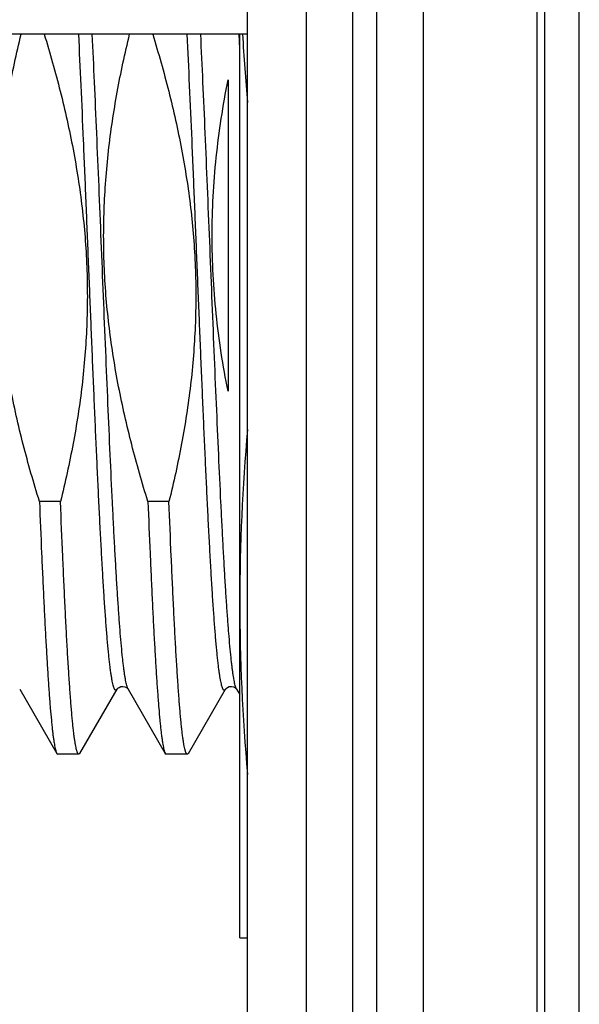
# Model space of a CAD drawing. Header units: inches. Extents: x 0 to 22, y 0 to 17.
# Tile 77 of 91: x 17.13 to 17.273, y 10.034 to 10.286. Entities that reach past the tile are written whole.
import ezdxf

# ---------------------------------------------------------------- set-up
doc = ezdxf.new("R2010")
doc.units = ezdxf.units.IN
doc.header["$LTSCALE"] = 1.21
doc.header["$MEASUREMENT"] = 0
doc.layers.get('0').update_dxf_attribs({"linetype": 'CONTINUOUS'})

msp = doc.modelspace()

# ---------------------------------------------------------------- linework, layer by layer
at = {"color": 7, "linetype": 'CONTINUOUS'}
for p, q in [((17.2032321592, 12.0913635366), (17.2032321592, 7.0256635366)), ((17.2332321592, 12.0913635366), (17.2332321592, 7.0261635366)), ((17.1882321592, 7.0323635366), (17.1882321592, 12.0773635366)), ((17.2642321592, 11.6713635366), (17.2642321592, 7.6713635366)), ((17.1882321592, 10.2822039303), (17.1148463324, 10.2822039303)), ((17.1862321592, 10.2784297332), (17.1860802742, 10.2822429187)), ((17.1862321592, 10.0508535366), (17.1862321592, 10.2822039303)), ((17.1832321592, 10.2705043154), (17.1832321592, 10.1907990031)), ((17.1403297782, 10.1625646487), (17.1349399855, 10.1625646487)), ((17.1681067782, 10.1625646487), (17.1627169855, 10.1625646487)), ((17.1298865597, 10.1145103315), (17.1393887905, 10.0980874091)), ((17.1453195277, 10.0980874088), (17.1548217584, 10.114510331)), ((17.1576542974, 10.1145256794), (17.1576633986, 10.1145106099)), ((17.1576635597, 10.1145103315), (17.1671657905, 10.0980874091)), ((17.1730965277, 10.0980874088), (17.1825987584, 10.114510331)), ((17.1854312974, 10.1145256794), (17.1854403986, 10.1145106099)), ((17.1854405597, 10.1145103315), (17.1862321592, 10.1131424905)), ((17.1393887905, 10.0980874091), (17.1396592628, 10.0978535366)), ((17.1450490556, 10.0978535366), (17.1396592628, 10.0978535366)), ((17.1453195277, 10.0980874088), (17.1450490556, 10.0978535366)), ((17.1671657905, 10.0980874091), (17.1674362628, 10.0978535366)), ((17.1728260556, 10.0978535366), (17.1674362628, 10.0978535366)), ((17.1730965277, 10.0980874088), (17.1728260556, 10.0978535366)), ((17.1862321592, 10.0508535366), (17.1882321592, 10.0508535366))]:
    msp.add_line(p, q, dxfattribs=at)
at = {"color": 9, "linetype": 'CONTINUOUS'}
for p, q in [((17.2152321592, 7.0261635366), (17.2152321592, 12.0913635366)), ((17.2212321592, 12.0913635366), (17.2212321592, 7.0261635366)), ((17.2624283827, 7.6618635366), (17.2624283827, 11.6808635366)), ((17.2731868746, 7.6713635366), (17.2731868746, 11.6713635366))]:
    msp.add_line(p, q, dxfattribs=at)
at = {"color": 7, "linetype": 'CONTINUOUS'}
for points in [[(17.1548216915, 10.1145102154), (17.1548774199, 10.1145923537), (17.1550263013, 10.114756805), (17.1553243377, 10.1149816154), (17.1557852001, 10.1151786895), (17.1563074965, 10.1152401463), (17.1568180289, 10.1151420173), (17.1572346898, 10.1149349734), (17.1574959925, 10.1147206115), (17.157624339, 10.1145701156), (17.1576542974, 10.1145256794)], [(17.1825986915, 10.1145102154), (17.1826544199, 10.1145923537), (17.1828033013, 10.114756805), (17.1831013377, 10.1149816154), (17.1835622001, 10.1151786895), (17.1840844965, 10.1152401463), (17.1845950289, 10.1151420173), (17.1850116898, 10.1149349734), (17.1852729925, 10.1147206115), (17.185401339, 10.1145701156), (17.1854312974, 10.1145256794)]]:
    msp.add_lwpolyline(points, dxfattribs=at)
for centre, radius, start, end in [((17.7171836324, 10.3112811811), 0.5310163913, 183.1390230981, 185.0310086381), ((17.6877426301, 10.1364228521), 0.5015121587, 174.9015226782, 179.9507958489), ((17.687744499, 10.1372842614), 0.501514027, 180.0492085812, 185.0986914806)]:
    msp.add_arc(centre, radius, start, end, dxfattribs=at)
for points, knots in [([(17.1349399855, 10.1625646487), (17.133444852, 10.1673963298), (17.1306647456, 10.1771265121), (17.1278509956, 10.1894621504), (17.1260841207, 10.1994240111), (17.1250210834, 10.2069379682), (17.1242381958, 10.2144863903), (17.1237492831, 10.2220596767), (17.123562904, 10.2296464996), (17.1236814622, 10.2372346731), (17.1241010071, 10.2448120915), (17.124811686, 10.2523675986), (17.1257988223, 10.259891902), (17.1274590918, 10.2698718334), (17.1290616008, 10.2772931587), (17.1302601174, 10.2822066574)], [0, 0, 0, 0, 0.1249959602, 0.2499869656, 0.3124892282, 0.3749913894, 0.437493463, 0.4999954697, 0.5624974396, 0.6249994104, 0.6875014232, 0.7500035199, 0.8125057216, 0.8750080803, 1, 1, 1, 1]), ([(17.1361678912, 10.2822068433), (17.1376491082, 10.2773715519), (17.140398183, 10.2676337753), (17.1431640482, 10.2552887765), (17.1448872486, 10.2453205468), (17.1459151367, 10.237802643), (17.1466609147, 10.2302514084), (17.1471113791, 10.2226766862), (17.1472587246, 10.2150899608), (17.1471013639, 10.2075034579), (17.1466440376, 10.1999292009), (17.1458972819, 10.1923781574), (17.1448762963, 10.1848593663), (17.1431743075, 10.1748877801), (17.1415446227, 10.1674734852), (17.1403297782, 10.1625646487)], [0, 0, 0, 0, 0.1249958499, 0.2499865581, 0.3124888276, 0.3749909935, 0.4374930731, 0.4999950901, 0.5624970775, 0.6249990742, 0.6875011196, 0.7500032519, 0.8125054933, 0.875007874, 1, 1, 1, 1]), ([(17.1627169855, 10.1625646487), (17.161221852, 10.1673963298), (17.1584417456, 10.1771265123), (17.1556279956, 10.1894621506), (17.1538611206, 10.1994240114), (17.1527980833, 10.2069379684), (17.1520151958, 10.2144863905), (17.1515262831, 10.222059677), (17.151339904, 10.2296464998), (17.1514584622, 10.2372346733), (17.1518780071, 10.2448120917), (17.152588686, 10.2523675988), (17.1535758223, 10.2598919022), (17.1552360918, 10.2698718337), (17.1568386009, 10.2772931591), (17.1580371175, 10.2822066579)], [0, 0, 0, 0, 0.124995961, 0.2499869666, 0.3124892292, 0.3749913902, 0.4374934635, 0.4999954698, 0.5624974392, 0.6249994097, 0.6875014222, 0.7500035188, 0.8125057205, 0.8750080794, 1, 1, 1, 1]), ([(17.1639448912, 10.2822068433), (17.1654261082, 10.2773715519), (17.168175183, 10.2676337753), (17.1709410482, 10.2552887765), (17.1726642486, 10.2453205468), (17.1736921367, 10.237802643), (17.1744379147, 10.2302514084), (17.1748883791, 10.2226766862), (17.1750357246, 10.2150899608), (17.1748783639, 10.2075034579), (17.1744210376, 10.1999292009), (17.1736742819, 10.1923781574), (17.1726532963, 10.1848593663), (17.1709513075, 10.1748877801), (17.1693216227, 10.1674734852), (17.1681067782, 10.1625646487)], [0, 0, 0, 0, 0.1249958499, 0.2499865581, 0.3124888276, 0.3749909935, 0.4374930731, 0.4999950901, 0.5624970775, 0.6249990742, 0.6875011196, 0.7500032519, 0.8125054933, 0.875007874, 1, 1, 1, 1]), ([(17.1832321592, 10.1907990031), (17.1825783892, 10.1940778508), (17.1814097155, 10.2006643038), (17.1801210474, 10.2106151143), (17.1793353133, 10.2206188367), (17.1790770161, 10.2306502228), (17.179352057, 10.2406811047), (17.1801471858, 10.2506839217), (17.1814322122, 10.2606350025), (17.1825877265, 10.2672236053), (17.1832321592, 10.2705043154)], [0, 0, 0, 0, 0.1250013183, 0.2500011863, 0.3750004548, 0.4999993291, 0.6249983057, 0.749997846, 0.8749981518, 1, 1, 1, 1]), ([(17.1349399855, 10.1625646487), (17.1351184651, 10.1581438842), (17.1353889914, 10.151653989), (17.1357669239, 10.1432007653), (17.1360440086, 10.1373166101), (17.1363209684, 10.1317706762), (17.136597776, 10.1265849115), (17.1368743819, 10.1217798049), (17.137150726, 10.1173743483), (17.1374266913, 10.1133859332), (17.1377021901, 10.109830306), (17.1379393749, 10.1071449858), (17.1381315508, 10.1052238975), (17.1382699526, 10.1039560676), (17.1384082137, 10.1028057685), (17.1385463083, 10.1017741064), (17.1386841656, 10.1008620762), (17.1388216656, 10.1000704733), (17.1389587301, 10.0994000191), (17.1390780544, 10.098918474), (17.1391757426, 10.0985953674), (17.1392446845, 10.0983977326), (17.1393134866, 10.0982306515), (17.1393633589, 10.098131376), (17.1393887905, 10.098087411)], [0, 0, 0, 0, 0.2051315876, 0.3011584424, 0.3923170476, 0.4782469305, 0.5586105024, 0.6330918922, 0.7013992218, 0.7632657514, 0.8184514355, 0.8667445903, 0.8882488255, 0.9079644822, 0.9258745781, 0.9419639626, 0.9562212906, 0.9686379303, 0.9792109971, 0.987944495, 0.9916267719, 0.9948579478, 0.9976451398, 1, 1, 1, 1]), ([(17.1450490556, 10.0978535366), (17.1450366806, 10.0978535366), (17.1450111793, 10.0978566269), (17.144973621, 10.0978702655), (17.1449363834, 10.0978926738), (17.1448840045, 10.0979366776), (17.1448197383, 10.0980160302), (17.1447470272, 10.0981394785), (17.1446741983, 10.0982969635), (17.1446012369, 10.0984886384), (17.1445281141, 10.0987146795), (17.14442452, 10.0990833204), (17.1442979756, 10.0996312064), (17.1441525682, 10.1003925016), (17.1440067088, 10.1012897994), (17.1438604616, 10.1023221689), (17.1437139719, 10.1034885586), (17.143567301, 10.104787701), (17.1434204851, 10.1062181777), (17.1432167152, 10.1083827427), (17.1429652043, 10.1114041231), (17.1426729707, 10.115399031), (17.1423802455, 10.1198719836), (17.142087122, 10.1248031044), (17.1417937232, 10.1301704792), (17.1415001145, 10.1359502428), (17.1412063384, 10.1421166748), (17.1408049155, 10.1510306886), (17.1405186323, 10.15788692), (17.1403297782, 10.1625646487)], [0, 0, 0, 0, 0.0005704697, 0.0011714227, 0.0018290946, 0.002563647, 0.0043150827, 0.0065008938, 0.0091571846, 0.0123033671, 0.0159505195, 0.0201053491, 0.0299522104, 0.0418599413, 0.0558298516, 0.0718550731, 0.089923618, 0.1100194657, 0.1321230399, 0.1562121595, 0.210243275, 0.2718825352, 0.340862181, 0.4168798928, 0.4996008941, 0.5886596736, 0.6836623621, 0.7841872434, 1, 1, 1, 1]), ([(17.1627169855, 10.1625646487), (17.1628954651, 10.1581438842), (17.1631659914, 10.151653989), (17.1635439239, 10.1432007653), (17.1638210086, 10.1373166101), (17.1640979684, 10.1317706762), (17.164374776, 10.1265849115), (17.1646513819, 10.1217798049), (17.164927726, 10.1173743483), (17.1652036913, 10.1133859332), (17.1654791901, 10.109830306), (17.1657163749, 10.1071449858), (17.1659085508, 10.1052238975), (17.1660469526, 10.1039560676), (17.1661852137, 10.1028057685), (17.1663233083, 10.1017741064), (17.1664611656, 10.1008620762), (17.1665986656, 10.1000704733), (17.1667357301, 10.0994000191), (17.1668550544, 10.098918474), (17.1669527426, 10.0985953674), (17.1670216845, 10.0983977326), (17.1670904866, 10.0982306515), (17.1671403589, 10.098131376), (17.1671657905, 10.098087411)], [0, 0, 0, 0, 0.2051315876, 0.3011584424, 0.3923170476, 0.4782469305, 0.5586105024, 0.6330918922, 0.7013992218, 0.7632657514, 0.8184514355, 0.8667445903, 0.8882488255, 0.9079644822, 0.9258745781, 0.9419639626, 0.9562212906, 0.9686379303, 0.9792109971, 0.987944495, 0.9916267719, 0.9948579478, 0.9976451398, 1, 1, 1, 1]), ([(17.1728260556, 10.0978535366), (17.1728136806, 10.0978535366), (17.1727881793, 10.0978566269), (17.172750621, 10.0978702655), (17.1727133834, 10.0978926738), (17.1726610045, 10.0979366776), (17.1725967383, 10.0980160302), (17.1725240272, 10.0981394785), (17.1724511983, 10.0982969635), (17.1723782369, 10.0984886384), (17.1723051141, 10.0987146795), (17.17220152, 10.0990833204), (17.1720749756, 10.0996312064), (17.1719295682, 10.1003925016), (17.1717837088, 10.1012897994), (17.1716374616, 10.1023221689), (17.1714909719, 10.1034885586), (17.171344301, 10.104787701), (17.1711974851, 10.1062181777), (17.1709937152, 10.1083827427), (17.1707422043, 10.1114041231), (17.1704499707, 10.115399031), (17.1701572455, 10.1198719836), (17.169864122, 10.1248031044), (17.1695707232, 10.1301704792), (17.1692771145, 10.1359502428), (17.1689833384, 10.1421166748), (17.1685819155, 10.1510306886), (17.1682956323, 10.15788692), (17.1681067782, 10.1625646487)], [0, 0, 0, 0, 0.0005704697, 0.0011714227, 0.0018290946, 0.002563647, 0.0043150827, 0.0065008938, 0.0091571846, 0.0123033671, 0.0159505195, 0.0201053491, 0.0299522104, 0.0418599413, 0.0558298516, 0.0718550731, 0.089923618, 0.1100194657, 0.1321230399, 0.1562121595, 0.210243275, 0.2718825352, 0.340862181, 0.4168798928, 0.4996008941, 0.5886596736, 0.6836623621, 0.7841872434, 1, 1, 1, 1])]:
    msp.add_open_spline(points, degree=3, knots=knots, dxfattribs=at)
at = {"color": 9, "linetype": 'CONTINUOUS'}
for points, knots in [([(17.1548216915, 10.1145102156), (17.1547984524, 10.1144700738), (17.1547527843, 10.1143990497), (17.1546765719, 10.1143124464), (17.1546084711, 10.1142643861), (17.1545543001, 10.1142453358), (17.154515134, 10.1142400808), (17.1544759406, 10.1142433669), (17.1544218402, 10.1142596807), (17.1543535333, 10.1143044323), (17.1542771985, 10.114387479), (17.1542012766, 10.114501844), (17.1541254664, 10.1146480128), (17.1540495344, 10.1148262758), (17.153973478, 10.1150367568), (17.1538657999, 10.1153801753), (17.1537342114, 10.1158914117), (17.1535830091, 10.1166025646), (17.153431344, 10.1174412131), (17.1532792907, 10.1184064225), (17.1531269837, 10.119497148), (17.1529744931, 10.1207121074), (17.1528218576, 10.1220498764), (17.1526691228, 10.123508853), (17.1525162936, 10.1250873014), (17.1523056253, 10.1274246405), (17.1520448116, 10.1306299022), (17.1517404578, 10.1348056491), (17.1514357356, 10.1394048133), (17.1511307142, 10.1444052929), (17.150825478, 10.1497830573), (17.150520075, 10.1555122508), (17.1502145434, 10.1615653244), (17.149908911, 10.1679131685), (17.1496031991, 10.1745252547), (17.1492974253, 10.1813697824), (17.1489916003, 10.1884138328), (17.1485804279, 10.1981061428), (17.1480703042, 10.2104602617), (17.147462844, 10.2254044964), (17.1468554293, 10.2402997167), (17.1462482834, 10.2548597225), (17.14564166, 10.2688047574), (17.1452215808, 10.2778644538), (17.1450085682, 10.2822460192)], [0, 0, 0, 0, 0.0008236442, 0.0014946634, 0.0020392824, 0.0022792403, 0.0025080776, 0.0027357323, 0.0029722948, 0.0035049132, 0.0041596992, 0.0049648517, 0.0059354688, 0.007079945, 0.0084031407, 0.0099080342, 0.0134693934, 0.0177717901, 0.0228164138, 0.0286011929, 0.035121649, 0.0423718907, 0.0503443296, 0.0590305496, 0.0684206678, 0.0785041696, 0.1007034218, 0.1255245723, 0.1528503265, 0.1825508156, 0.2144844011, 0.2484984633, 0.2844302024, 0.3221074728, 0.361349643, 0.401968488, 0.4437691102, 0.4865508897, 0.5742326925, 0.663332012, 0.7521395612, 0.8389516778, 0.9221032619, 1, 1, 1, 1]), ([(17.1576633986, 10.1145106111), (17.1576373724, 10.1145555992), (17.157586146, 10.1146560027), (17.1575149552, 10.1148235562), (17.1574436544, 10.1150194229), (17.1573430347, 10.1153356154), (17.1572198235, 10.1158028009), (17.157078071, 10.1164492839), (17.1569359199, 10.1172077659), (17.1567934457, 10.1180775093), (17.1566507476, 10.1190576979), (17.1565078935, 10.120147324), (17.1563649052, 10.121345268), (17.1561665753, 10.1231546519), (17.1559216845, 10.125677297), (17.1556370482, 10.129010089), (17.1553519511, 10.1327387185), (17.1550664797, 10.1368474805), (17.1547807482, 10.1413190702), (17.1544948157, 10.1461346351), (17.1542087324, 10.1512738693), (17.1539225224, 10.1567150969), (17.1535326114, 10.1645061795), (17.1530497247, 10.1748183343), (17.1524809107, 10.1877570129), (17.151911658, 10.2012873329), (17.1513421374, 10.2151812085), (17.1507725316, 10.2292044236), (17.1502029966, 10.2431205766), (17.1496337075, 10.2566950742), (17.1490648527, 10.2696990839), (17.1486717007, 10.278152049), (17.1484726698, 10.2822460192)], [0, 0, 0, 0, 0.0009276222, 0.0020088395, 0.0032476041, 0.0046464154, 0.0079298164, 0.0118661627, 0.0164569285, 0.0217010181, 0.0275951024, 0.0341348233, 0.0413143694, 0.0491271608, 0.0666214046, 0.0865480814, 0.1088259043, 0.1333628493, 0.160056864, 0.1887964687, 0.2194613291, 0.2519228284, 0.2860446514, 0.3586890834, 0.4361735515, 0.5171947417, 0.6003893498, 0.68435718, 0.7676849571, 0.8489702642, 0.9268452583, 1, 1, 1, 1]), ([(17.1825986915, 10.1145102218), (17.1825754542, 10.1144700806), (17.1825297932, 10.1143990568), (17.1824535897, 10.1143124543), (17.1823854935, 10.1142643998), (17.1823313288, 10.11424535), (17.1822921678, 10.1142400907), (17.1822529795, 10.1142433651), (17.1821988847, 10.1142596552), (17.182130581, 10.1143043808), (17.1820542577, 10.1143874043), (17.1819783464, 10.1145017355), (17.1819025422, 10.1146478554), (17.1818266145, 10.114826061), (17.1817505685, 10.1150364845), (17.1816429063, 10.1153798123), (17.1815113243, 10.1158909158), (17.1813601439, 10.1166018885), (17.1812084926, 10.117440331), (17.1810564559, 10.1184053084), (17.180904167, 10.1194957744), (17.1807516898, 10.1207104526), (17.1805990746, 10.1220479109), (17.180446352, 10.1235065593), (17.1802935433, 10.125084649), (17.1800828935, 10.1274214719), (17.1798221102, 10.1306260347), (17.1795177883, 10.1348008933), (17.1792130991, 10.1393991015), (17.1789081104, 10.1443985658), (17.1786029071, 10.1497752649), (17.1782975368, 10.1555033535), (17.177992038, 10.1615552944), (17.1776864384, 10.1679019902), (17.1773807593, 10.1745129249), (17.1770750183, 10.1813563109), (17.1767692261, 10.188399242), (17.1763580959, 10.1980901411), (17.175848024, 10.210442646), (17.175240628, 10.2253851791), (17.174633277, 10.2402790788), (17.1740261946, 10.2548382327), (17.1734196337, 10.2687829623), (17.1729996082, 10.2778426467), (17.1727866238, 10.2822243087)], [0, 0, 0, 0, 0.0008237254, 0.0014947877, 0.0020394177, 0.002279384, 0.0025082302, 0.0027358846, 0.0029724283, 0.0035049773, 0.0041597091, 0.0049647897, 0.0059352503, 0.0070795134, 0.0084025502, 0.0099073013, 0.0134681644, 0.0177700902, 0.0228141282, 0.0285982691, 0.035118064, 0.0423675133, 0.0503392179, 0.0590245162, 0.0684138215, 0.0784963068, 0.1006935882, 0.1255126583, 0.1528362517, 0.1825345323, 0.2144658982, 0.2484777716, 0.2844074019, 0.3220826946, 0.36132307, 0.4019403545, 0.4437397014, 0.4865205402, 0.5742016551, 0.6633021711, 0.7521131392, 0.8389312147, 0.9220915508, 1, 1, 1, 1]), ([(17.1854403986, 10.1145106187), (17.1854143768, 10.1145556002), (17.185363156, 10.1146559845), (17.1852919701, 10.1148235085), (17.1852206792, 10.1150193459), (17.1851200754, 10.1153354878), (17.1849968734, 10.1158025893), (17.1848551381, 10.1164489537), (17.1847130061, 10.1172072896), (17.1845705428, 10.1180768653), (17.1844278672, 10.1190568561), (17.1842850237, 10.1201462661), (17.1841420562, 10.1213439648), (17.1839437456, 10.1231529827), (17.1836988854, 10.1256751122), (17.1834142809, 10.1290072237), (17.1831292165, 10.1327350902), (17.1828437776, 10.1368430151), (17.1825580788, 10.1413137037), (17.182272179, 10.1461283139), (17.1819861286, 10.1512665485), (17.1816999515, 10.1567067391), (17.1813100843, 10.1644963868), (17.1808272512, 10.1748067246), (17.1802585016, 10.1877432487), (17.1796893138, 10.2012715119), (17.1791198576, 10.2151635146), (17.1785503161, 10.2291851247), (17.1779808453, 10.2431000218), (17.1774116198, 10.2566736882), (17.1768428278, 10.2696773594), (17.1764497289, 10.2781302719), (17.1762507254, 10.2822243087)], [0, 0, 0, 0, 0.0009276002, 0.0020087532, 0.0032475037, 0.00464632, 0.0079295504, 0.0118656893, 0.0164562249, 0.0216999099, 0.0275936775, 0.0341328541, 0.0413119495, 0.04912413, 0.0666171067, 0.0865423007, 0.1088184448, 0.1333535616, 0.1600456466, 0.1887832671, 0.2194461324, 0.2519056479, 0.2860255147, 0.3586662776, 0.4361477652, 0.5171670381, 0.6003610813, 0.6843300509, 0.7676609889, 0.8489517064, 0.92683463, 1, 1, 1, 1])]:
    msp.add_open_spline(points, degree=3, knots=knots, dxfattribs=at)

doc.saveas('drawing.dxf')
